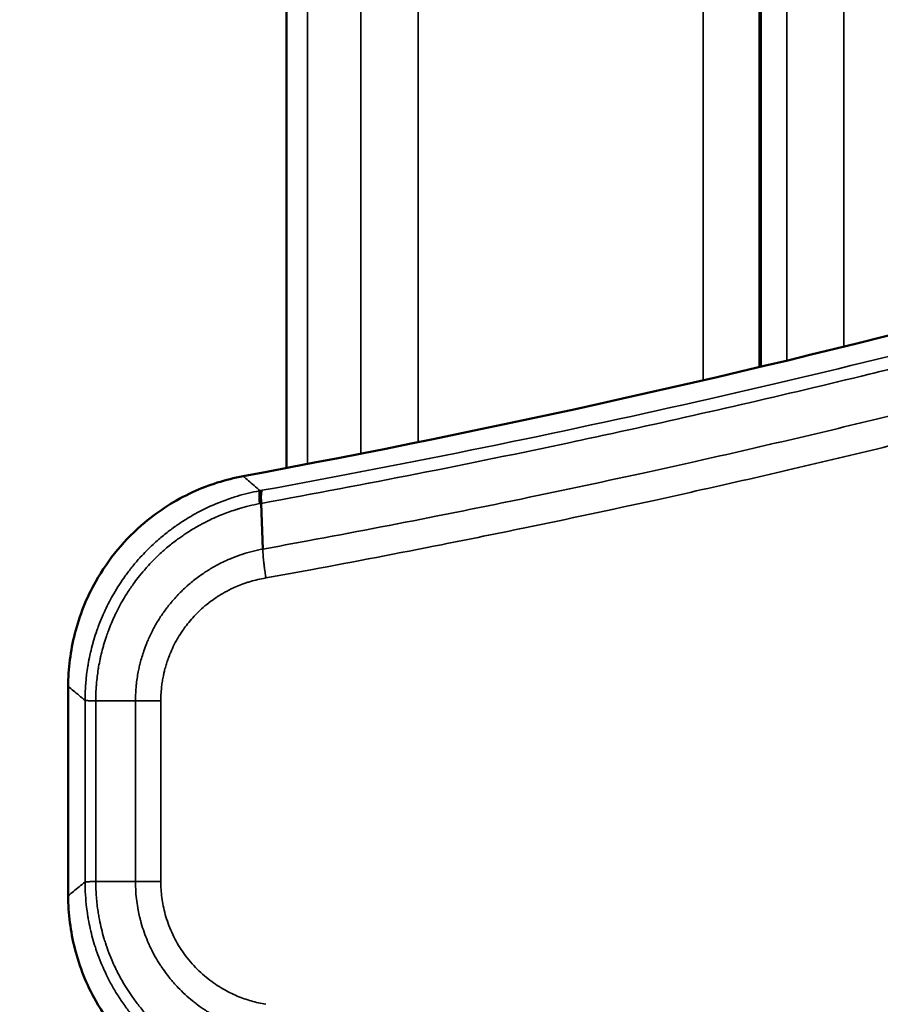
# Model space of a CAD drawing. Header units: millimetres. Extents: x 38 to 2514, y 38 to 1622.
# Tile 50 of 256: x 619 to 631, y 790 to 804. Entities that reach past the tile are written whole.
import ezdxf

# ---------------------------------------------------------------- set-up
doc = ezdxf.new("R2010")
doc.units = ezdxf.units.MM
doc.header["$LTSCALE"] = 7.692308
for name, color, linetype, lineweight in [('Dimension (ISO)', 7, 'Continuous', 25), ('Visible (ISO)', 7, 'Continuous', 50), ('Visible Narrow (ISO)', 7, 'Continuous', 35)]:
    doc.layers.add(name, color=color, linetype=linetype, lineweight=lineweight)
doc.styles.add('Note Text (ANSI)', font='tahoma.ttf')
doc.dimstyles.new('Default (ISO)', dxfattribs={"dimscale": 7.692308, "dimtxt": 1, "dimasz": 2.5, "dimexe": 3.175, "dimexo": 0, "dimgap": 0.762, "dimtad": 1, "dimrnd": 1e-08, "dimzin": 0, "dimdsep": 46, "dimtxsty": 'Note Text (ANSI)', "dimcen": 0.09, "dimdle": 10, "dimclrd": 1, "dimclre": 1, "dimclrt": 1, "dimazin": 0, "dimtfac": 3.5052, "dimtmove": 0, "dimatfit": 3, "dimfxl": 1, "dimtolj": 1, "dimtzin": 0, "dimlwd": -1, "dimlwe": -1, "dimarcsym": 0})

# ---------------------------------------------------------------- blocks, each defined once
blk = doc.blocks.new('*D5')
at = {"layer": 'Defpoints', "color": 0, "transparency": 16777216}
for p in [(472.673, 999.193), (652.449, 999.193), (598.949, 661.593)]:
    blk.add_point(p, dxfattribs=at)
at = {"layer": 'Dimension (ISO)', "color": 1, "transparency": 16777216}
for p, q in [((652.449, 999.193), (448.25, 999.193)), ((472.673, 680.823), (472.673, 979.962)), ((598.949, 661.593), (448.25, 661.593))]:
    blk.add_line(p, q, dxfattribs=at)
for points in [[(469.468, 979.962), (475.878, 979.962), (472.673, 999.193)], [(469.468, 680.823), (475.878, 680.823), (472.673, 661.593)]]:
    blk.add_solid(points, dxfattribs=at)
at = {"layer": 'Dimension (ISO)', "color": 1, "transparency": 16777216, "insert": (456.748, 776.937), "char_height": 7.69231, "attachment_point": 1, "rotation": 90, "style": 'Note Text (ANSI)'}
blk.add_mtext('\\A1;337.60 mm [13.291 in]', dxfattribs=at)
blk = doc.blocks.new('*D7')
at = {"layer": 'Defpoints', "color": 0, "transparency": 16777216}
for p in [(621.797, 971.893), (529.057, 661.593), (598.949, 661.593)]:
    blk.add_point(p, dxfattribs=at)
at = {"layer": 'Dimension (ISO)', "color": 1, "transparency": 16777216}
for p, q in [((621.797, 971.893), (504.634, 971.893)), ((529.057, 952.662), (529.057, 680.823)), ((598.949, 661.593), (504.634, 661.593))]:
    blk.add_line(p, q, dxfattribs=at)
for points in [[(525.852, 952.662), (532.262, 952.662), (529.057, 971.893)], [(525.852, 680.823), (532.262, 680.823), (529.057, 661.593)]]:
    blk.add_solid(points, dxfattribs=at)
at = {"layer": 'Dimension (ISO)', "color": 1, "transparency": 16777216, "insert": (513.132, 763.287), "char_height": 7.69231, "attachment_point": 1, "rotation": 90, "style": 'Note Text (ANSI)'}
blk.add_mtext('\\A1;310.30 mm [12.217 in]', dxfattribs=at)

msp = doc.modelspace()

# ---------------------------------------------------------------- linework, layer by layer
at = {"layer": 'Visible (ISO)'}
for p, q in [((629.6807, 913.1443), (629.6807, 798.6424)), ((623.0303, 912.9571), (623.0303, 797.2231)), ((622.6758, 796.7279), (622.6986, 796.0867)), ((619.9704, 791.2244), (619.9704, 794.161))]:
    msp.add_line(p, q, dxfattribs=at)
msp.add_arc((595.051, 944.6118), 150.0209, 280.512202, 288.811273, dxfattribs=at)
for points, knots in [([(619.9704, 794.161), (619.9705, 794.4105), (620.0017, 794.659), (620.1285, 795.1569), (620.2273, 795.4033), (620.4456, 795.7906), (620.5481, 795.9392), (620.7786, 796.2164), (620.9061, 796.3443), (621.247, 796.6296), (621.4712, 796.7717), (621.9376, 796.9873), (622.1763, 797.0633), (622.4216, 797.1088)], [0.000001, 0.000001, 0.000001, 0.000001, 0.07485014, 0.07485014, 0.15412675, 0.15412675, 0.20817444, 0.20817444, 0.26222314, 0.26222314, 0.34150081, 0.34150081, 0.41634888, 0.41634888, 0.41634888, 0.41634888]), ([(622.6758, 796.7279), (622.6751, 796.7501), (622.6741, 796.7706), (622.6732, 796.8007), (622.673, 796.8114), (622.6732, 796.8332), (622.6736, 796.844), (622.675, 796.8632), (622.6761, 796.8717), (622.6777, 796.8808), (622.678, 796.8825), (622.6809, 796.8963), (622.6843, 796.9045), (622.6894, 796.9097), (622.6904, 796.9105), (622.6915, 796.911)], [0, 0, 0, 0, 0.20631838, 0.20631838, 0.33333333, 0.33333333, 0.48171145, 0.48171145, 0.63002587, 0.63002587, 0.66666667, 0.66666667, 0.935646, 0.935646, 1, 1, 1, 1]), ([(622.4216, 788.2766), (622.1763, 788.3221), (621.9376, 788.3981), (621.4712, 788.6137), (621.247, 788.7558), (620.9061, 789.0411), (620.7786, 789.169), (620.5482, 789.4462), (620.4457, 789.5949), (620.2273, 789.9821), (620.1285, 790.2285), (620.0017, 790.7264), (619.9705, 790.9749), (619.9704, 791.2244)], [0.000001, 0.000001, 0.000001, 0.000001, 0.0748495, 0.0748495, 0.15412621, 0.15412621, 0.20817444, 0.20817444, 0.26222261, 0.26222261, 0.34150018, 0.34150018, 0.41634889, 0.41634889, 0.41634889, 0.41634889])]:
    msp.add_open_spline(points, degree=3, knots=knots, dxfattribs=at)
at = {"layer": 'Visible Narrow (ISO)'}
for p, q in [((628.8732, 798.4532), (628.8732, 916.2927)), ((624.8752, 913.5969), (624.8752, 797.5853)), ((623.3267, 911.2927), (623.3265, 797.2796)), ((624.0744, 911.2927), (624.0742, 797.4251)), ((630.0472, 911.2927), (630.047, 798.7298)), ((630.8449, 911.2927), (630.8447, 798.9235)), ((629.6572, 798.6369), (629.6572, 811.1927)), ((620.2063, 791.4204), (620.2063, 793.965)), ((620.3564, 793.9583), (620.9134, 793.959)), ((620.3564, 791.4261), (620.3564, 793.9583)), ((620.9134, 793.959), (620.9134, 791.4269)), ((621.2694, 793.9597), (621.2694, 791.4258)), ((620.3564, 791.4261), (620.9134, 791.4268))]:
    msp.add_line(p, q, dxfattribs=at)
for centre, major_axis, ratio, start_param, end_param in [((622.7717, 796.3161), (-0.1081, 0.5902), 0.1025095, 0.0350916, 0.7905813), ((621.3629, 791.4258), (-0.6, 0.0019), 0.0004954, 0.7240408, 1.4142579)]:
    msp.add_ellipse(centre, major_axis=major_axis, ratio=ratio, start_param=start_param, end_param=end_param, dxfattribs=at)
for points, knots in [([(622.6915, 796.911), (624.8043, 797.295), (626.8314, 797.7113), (628.7825, 798.1524), (630.7337, 798.5934), (632.6087, 799.0596), (634.3749, 799.5326), (636.1412, 800.0056), (637.7987, 800.4851), (639.3193, 800.9501), (640.84, 801.415), (642.2238, 801.8649), (643.4835, 802.2916)], [0, 0, 0, 0, 0.25, 0.25, 0.25, 0.5, 0.5, 0.5, 0.75, 0.75, 0.75, 1, 1, 1, 1]), ([(622.6758, 796.7279), (623.4134, 796.8617), (624.141, 796.9996), (625.5874, 797.2848), (626.306, 797.4322), (627.2114, 797.6249), (627.4068, 797.6669), (628.2104, 797.8413), (628.8125, 797.9761), (630.0139, 798.2527), (630.6129, 798.3947), (631.5456, 798.6219), (631.8854, 798.7059), (632.904, 798.9617), (633.5726, 799.1348), (634.9089, 799.4905), (635.5753, 799.6731), (636.3047, 799.8783), (636.3845, 799.9008), (637.0879, 800.1), (637.6956, 800.2765), (638.9188, 800.64), (639.5317, 800.8267), (640.1667, 801.0244), (640.2104, 801.0381), (640.7431, 801.2045), (641.2171, 801.3554), (642.1423, 801.6548), (642.5932, 801.8033), (643.1997, 802.006), (643.3677, 802.0625), (643.5336, 802.1186)], [0, 0, 0, 0, 0.08715052, 0.08715052, 0.17555604, 0.17555604, 0.2, 0.2, 0.27645612, 0.27645612, 0.35457877, 0.35457877, 0.4, 0.4, 0.49207236, 0.49207236, 0.5881525, 0.5881525, 0.6, 0.6, 0.69292484, 0.69292484, 0.7925989, 0.7925989, 0.8, 0.8, 0.882926, 0.882926, 0.96711635, 0.96711635, 1, 1, 1, 1]), ([(643.715, 801.5017), (643.0818, 801.2881), (642.4535, 801.081), (641.8312, 800.8803), (641.2, 800.6768), (640.5749, 800.4799), (639.957, 800.2896), (639.4001, 800.118), (638.849, 799.9519), (638.3045, 799.791), (637.9753, 799.6937), (637.6484, 799.5984), (637.3236, 799.5049), (636.8897, 799.38), (636.4593, 799.2583), (636.0315, 799.1393), (635.6012, 799.0197), (635.1735, 798.9028), (634.7471, 798.7884), (634.3189, 798.6735), (633.892, 798.561), (633.4655, 798.4506), (633.3801, 798.4285), (633.2948, 798.4065), (633.2094, 798.3845), (632.7898, 798.2767), (632.3702, 798.1708), (631.9497, 798.0666), (631.7404, 798.0148), (631.5309, 797.9634), (631.3209, 797.9124), (630.9012, 797.8103), (630.4799, 797.7099), (630.0559, 797.6108), (629.6358, 797.5126), (629.2129, 797.4157), (628.7863, 797.3199), (628.5647, 797.2702), (628.3421, 797.2208), (628.1183, 797.1717), (627.5271, 797.0419), (626.9279, 796.9141), (626.3214, 796.7887), (625.9335, 796.7086), (625.5426, 796.6294), (625.149, 796.5513), (624.5484, 796.4322), (623.9415, 796.3157), (623.3293, 796.2022), (623.1197, 796.1633), (622.9094, 796.1248), (622.6986, 796.0867)], [0.00000123, 0.00000123, 0.00000123, 0.00000123, 0.08536493, 0.08536493, 0.08536493, 0.17195532, 0.17195532, 0.17195532, 0.25, 0.25, 0.25, 0.29719251, 0.29719251, 0.29719251, 0.36021978, 0.36021978, 0.36021978, 0.42359433, 0.42359433, 0.42359433, 0.48725796, 0.48725796, 0.48725796, 0.5, 0.5, 0.5, 0.56264979, 0.56264979, 0.56264979, 0.59382524, 0.59382524, 0.59382524, 0.65615063, 0.65615063, 0.65615063, 0.71791419, 0.71791419, 0.71791419, 0.75, 0.75, 0.75, 0.83474361, 0.83474361, 0.83474361, 0.88895364, 0.88895364, 0.88895364, 0.97167633, 0.97167633, 0.97167633, 1, 1, 1, 1]), ([(643.84, 801.1096), (643.2097, 800.8974), (642.5842, 800.6915), (641.9646, 800.4919), (641.3357, 800.2894), (640.7129, 800.0935), (640.0972, 799.904), (639.528, 799.7288), (638.9649, 799.5593), (638.4087, 799.3952), (638.0784, 799.2978), (637.7506, 799.2023), (637.4248, 799.1086), (636.9901, 798.9837), (636.5589, 798.8619), (636.1302, 798.7429), (635.699, 798.6232), (635.2704, 798.5063), (634.8433, 798.3918), (634.4142, 798.2768), (633.9865, 798.1642), (633.5591, 798.0537), (633.471, 798.0309), (633.3828, 798.0082), (633.2947, 797.9856), (632.8742, 797.8777), (632.4539, 797.7718), (632.0326, 797.6676), (631.822, 797.6155), (631.6112, 797.5638), (631.4, 797.5126), (630.9795, 797.4105), (630.5574, 797.31), (630.1326, 797.2108), (629.7118, 797.1125), (629.2882, 797.0156), (628.8608, 796.9198), (628.6364, 796.8695), (628.411, 796.8195), (628.1844, 796.7698), (627.5882, 796.6391), (626.9838, 796.5104), (626.3721, 796.3841), (625.9861, 796.3044), (625.5971, 796.2257), (625.2054, 796.1481), (624.6003, 796.0282), (623.9887, 795.9109), (623.3717, 795.7966), (623.1627, 795.7579), (622.9531, 795.7195), (622.7428, 795.6815)], [0.00000004, 0.00000004, 0.00000004, 0.00000004, 0.08465358, 0.08465358, 0.08465358, 0.17057263, 0.17057263, 0.17057263, 0.25, 0.25, 0.25, 0.29715534, 0.29715534, 0.29715534, 0.36007137, 0.36007137, 0.36007137, 0.42333727, 0.42333727, 0.42333727, 0.48688902, 0.48688902, 0.48688902, 0.5, 0.5, 0.5, 0.56253466, 0.56253466, 0.56253466, 0.59378438, 0.59378438, 0.59378438, 0.65599425, 0.65599425, 0.65599425, 0.71763298, 0.71763298, 0.71763298, 0.75, 0.75, 0.75, 0.83513049, 0.83513049, 0.83513049, 0.8888586, 0.8888586, 0.8888586, 0.97187698, 0.97187698, 0.97187698, 1, 1, 1, 1]), ([(622.4216, 797.1088), (622.4464, 797.0878), (622.4718, 797.0663), (622.4977, 797.0443), (622.5236, 797.0224), (622.5499, 797), (622.5772, 796.9769), (622.6045, 796.9538), (622.6326, 796.93), (622.6615, 796.9055)], [0, 0, 0, 0, 0.3333333, 0.3333333, 0.3333333, 0.6666667, 0.6666667, 0.6666667, 1, 1, 1, 1]), ([(620.2063, 793.965), (620.2063, 793.9994), (620.2069, 794.0356), (620.2095, 794.1057), (620.2112, 794.139), (620.2141, 794.1803), (620.2146, 794.1869), (620.218, 794.2312), (620.2218, 794.2707), (620.2272, 794.3168), (620.2278, 794.3215), (620.233, 794.3647), (620.2387, 794.4049), (620.247, 794.4555), (620.2485, 794.4644), (620.2568, 794.5128), (620.2648, 794.5538), (620.2768, 794.6094), (620.2797, 794.6226), (620.2922, 794.6764), (620.3028, 794.7184), (620.3197, 794.7794), (620.3248, 794.7972), (620.3424, 794.8565), (620.356, 794.8991), (620.3792, 794.9658), (620.3875, 794.989), (620.4128, 795.0564), (620.431, 795.1017), (620.4624, 795.1743), (620.4743, 795.201), (620.5058, 795.2683), (620.526, 795.3093), (620.5669, 795.3872), (620.587, 795.4238), (620.6329, 795.503), (620.659, 795.5457), (620.7131, 795.6291), (620.7408, 795.6698), (620.7998, 795.7515), (620.8309, 795.7925), (620.8961, 795.8737), (620.9301, 795.914), (620.9709, 795.9596), (620.976, 795.9652), (621.0092, 796.0019), (621.0384, 796.0327), (621.0983, 796.0934), (621.129, 796.1232), (621.1853, 796.1754), (621.2106, 796.1981), (621.2811, 796.2593), (621.3268, 796.2967), (621.4193, 796.3678), (621.466, 796.4016), (621.5596, 796.4654), (621.6066, 796.4954), (621.7002, 796.5518), (621.7467, 796.5781), (621.8305, 796.6227), (621.868, 796.6416), (621.9434, 796.6778), (621.9813, 796.695), (622.0346, 796.7178), (622.0499, 796.7242), (622.098, 796.744), (622.1309, 796.7568), (622.1972, 796.7812), (622.2307, 796.7929), (622.2913, 796.8129), (622.3182, 796.8213), (622.395, 796.8443), (622.4462, 796.8581), (622.5488, 796.8829), (622.5999, 796.894), (622.6553, 796.9043), (622.6584, 796.9049), (622.6615, 796.9055)], [0, 0, 0, 0, 0.05882353, 0.05882353, 0.1083999, 0.1083999, 0.11764706, 0.11764706, 0.17051816, 0.17051816, 0.17647059, 0.17647059, 0.22509839, 0.22509839, 0.23529412, 0.23529412, 0.28037129, 0.28037129, 0.29411765, 0.29411765, 0.3360367, 0.3360367, 0.35294118, 0.35294118, 0.39164766, 0.39164766, 0.41176471, 0.41176471, 0.44932797, 0.44932797, 0.47058824, 0.47058824, 0.50223175, 0.50223175, 0.52941176, 0.52941176, 0.55998247, 0.55998247, 0.58823529, 0.58823529, 0.61605434, 0.61605434, 0.64322374, 0.64322374, 0.64705882, 0.64705882, 0.66816265, 0.66816265, 0.68917545, 0.68917545, 0.70588235, 0.70588235, 0.73529412, 0.73529412, 0.76470588, 0.76470588, 0.79411765, 0.79411765, 0.82352941, 0.82352941, 0.84768232, 0.84768232, 0.87241511, 0.87241511, 0.88235294, 0.88235294, 0.90367255, 0.90367255, 0.92478947, 0.92478947, 0.94117647, 0.94117647, 0.97058824, 0.97058824, 0.99835553, 0.99835553, 1, 1, 1, 1]), ([(620.3564, 793.9583), (620.3564, 793.9786), (620.3566, 793.9998), (620.3571, 794.0218), (620.3574, 794.0321), (620.3577, 794.0426), (620.358, 794.0533), (620.359, 794.0814), (620.3604, 794.1106), (620.3624, 794.1411), (620.3627, 794.1468), (620.3631, 794.1526), (620.3636, 794.1585), (620.3639, 794.1634), (620.3643, 794.1684), (620.3647, 794.1734), (620.3671, 794.2057), (620.3703, 794.2393), (620.3742, 794.2743), (620.3751, 794.2821), (620.376, 794.2899), (620.377, 794.2978), (620.381, 794.3311), (620.3858, 794.3657), (620.3916, 794.4017), (620.3933, 794.4128), (620.3952, 794.4241), (620.3972, 794.4355), (620.403, 794.4697), (620.4098, 794.5051), (620.4176, 794.5417), (620.4207, 794.5568), (620.4241, 794.572), (620.4277, 794.5875), (620.4357, 794.6224), (620.4446, 794.6583), (620.4547, 794.6954), (620.46, 794.715), (620.4657, 794.735), (620.4717, 794.7552), (620.4821, 794.7904), (620.4935, 794.8266), (620.5062, 794.8638), (620.5146, 794.8886), (620.5236, 794.9139), (620.5332, 794.9397), (620.5463, 794.9748), (620.5605, 795.0108), (620.576, 795.0476), (620.5889, 795.0783), (620.6027, 795.1096), (620.6175, 795.1415), (620.6335, 795.1759), (620.6506, 795.2109), (620.6691, 795.2467), (620.6882, 795.2837), (620.7087, 795.3215), (620.7309, 795.36), (620.7499, 795.393), (620.7701, 795.4266), (620.7917, 795.4606), (620.8194, 795.5044), (620.8494, 795.5491), (620.8817, 795.5943), (620.9038, 795.6251), (620.927, 795.6562), (620.9514, 795.6874), (620.9787, 795.7224), (621.0075, 795.7576), (621.0377, 795.7926), (621.051, 795.8079), (621.0644, 795.8232), (621.0782, 795.8385), (621.1021, 795.865), (621.1267, 795.8914), (621.1521, 795.9175), (621.1814, 795.9476), (621.2116, 795.9773), (621.2425, 796.0063), (621.2667, 796.0291), (621.2914, 796.0514), (621.3163, 796.0732), (621.3391, 796.0932), (621.3622, 796.1127), (621.3854, 796.1317), (621.4304, 796.1687), (621.476, 796.2037), (621.5219, 796.2369), (621.5397, 796.2497), (621.5574, 796.2622), (621.5752, 796.2744), (621.5943, 796.2876), (621.6133, 796.3003), (621.6324, 796.3128), (621.6869, 796.3483), (621.7413, 796.3811), (621.7952, 796.4113), (621.8092, 796.4192), (621.8232, 796.4269), (621.8371, 796.4344), (621.8512, 796.4419), (621.8653, 796.4494), (621.8793, 796.4566), (621.9151, 796.4751), (621.9506, 796.4925), (621.9859, 796.5089), (622.0213, 796.5254), (622.0566, 796.5409), (622.0921, 796.5556), (622.1015, 796.5595), (622.1109, 796.5634), (622.1203, 796.5672), (622.1833, 796.5926), (622.2471, 796.6158), (622.3141, 796.6372), (622.3276, 796.6416), (622.3413, 796.6459), (622.3552, 796.6501), (622.3603, 796.6516), (622.3654, 796.6532), (622.3705, 796.6547), (622.4586, 796.6809), (622.5533, 796.7045), (622.6527, 796.7233)], [0.00000001, 0.00000001, 0.00000001, 0.00000001, 0.03784537, 0.03784537, 0.03784537, 0.05555556, 0.05555556, 0.05555556, 0.10228898, 0.10228898, 0.10228898, 0.11111111, 0.11111111, 0.11111111, 0.11859777, 0.11859777, 0.11859777, 0.16666667, 0.16666667, 0.16666667, 0.1773503, 0.1773503, 0.1773503, 0.22222222, 0.22222222, 0.22222222, 0.23611895, 0.23611895, 0.23611895, 0.27777778, 0.27777778, 0.27777778, 0.29487816, 0.29487816, 0.29487816, 0.33333333, 0.33333333, 0.33333333, 0.3536382, 0.3536382, 0.3536382, 0.38888889, 0.38888889, 0.38888889, 0.41238872, 0.41238872, 0.41238872, 0.44444444, 0.44444444, 0.44444444, 0.47116729, 0.47116729, 0.47116729, 0.5, 0.5, 0.5, 0.52989503, 0.52989503, 0.52989503, 0.55555556, 0.55555556, 0.55555556, 0.58859113, 0.58859113, 0.58859113, 0.61111111, 0.61111111, 0.61111111, 0.63636584, 0.63636584, 0.63636584, 0.64741988, 0.64741988, 0.64741988, 0.66666667, 0.66666667, 0.66666667, 0.68890833, 0.68890833, 0.68890833, 0.70631048, 0.70631048, 0.70631048, 0.72222222, 0.72222222, 0.72222222, 0.75308365, 0.75308365, 0.75308365, 0.7650007, 0.7650007, 0.7650007, 0.77777778, 0.77777778, 0.77777778, 0.81426998, 0.81426998, 0.81426998, 0.82374247, 0.82374247, 0.82374247, 0.83333333, 0.83333333, 0.83333333, 0.85786149, 0.85786149, 0.85786149, 0.88238964, 0.88238964, 0.88238964, 0.88888889, 0.88888889, 0.88888889, 0.93240285, 0.93240285, 0.93240285, 0.94120561, 0.94120561, 0.94120561, 0.94444444, 0.94444444, 0.94444444, 1, 1, 1, 1]), ([(622.6527, 796.7233), (622.6565, 796.7241), (622.6604, 796.7248), (622.6681, 796.7263), (622.672, 796.7272), (622.6758, 796.7279)], [0.00002589, 0.00002589, 0.00002589, 0.00002589, 0.5, 0.5, 1, 1, 1, 1]), ([(622.6986, 796.0867), (622.5996, 796.0686), (622.501, 796.0435), (622.4031, 796.0109), (622.3613, 795.997), (622.3197, 795.9817), (622.2784, 795.9652), (622.257, 795.9566), (622.2358, 795.9477), (622.2146, 795.9384), (622.1809, 795.9237), (622.1475, 795.908), (622.1147, 795.8916), (622.0681, 795.8684), (622.0226, 795.8436), (621.9783, 795.8175), (621.9341, 795.7913), (621.8911, 795.7639), (621.8497, 795.7353), (621.8257, 795.7188), (621.8022, 795.7019), (621.7793, 795.6847), (621.7336, 795.6505), (621.6901, 795.6151), (621.6488, 795.5788), (621.6391, 795.5704), (621.6296, 795.5618), (621.6202, 795.5533), (621.5769, 795.514), (621.5362, 795.4737), (621.498, 795.433), (621.4744, 795.4079), (621.4518, 795.3826), (621.4301, 795.3572), (621.4251, 795.3513), (621.4201, 795.3454), (621.4152, 795.3396), (621.3811, 795.2988), (621.3493, 795.2577), (621.3197, 795.2166), (621.3052, 795.1964), (621.2912, 795.1762), (621.2777, 795.1561), (621.2478, 795.1114), (621.2203, 795.0668), (621.1951, 795.0224), (621.1824, 795.0001), (621.1702, 794.9778), (621.1586, 794.9556), (621.1527, 794.9443), (621.1469, 794.933), (621.1413, 794.9218), (621.1166, 794.8723), (621.0944, 794.8234), (621.0747, 794.7753), (621.0726, 794.7702), (621.0705, 794.765), (621.0685, 794.7599), (621.055, 794.7264), (621.0427, 794.6933), (621.0314, 794.6605), (621.0211, 794.6308), (621.0117, 794.6014), (621.003, 794.5721), (620.9945, 794.5436), (620.9866, 794.5152), (620.9794, 794.4866), (620.9766, 794.4755), (620.9739, 794.4645), (620.9712, 794.4534), (620.9659, 794.431), (620.9609, 794.4084), (620.9563, 794.3855), (620.9503, 794.3558), (620.9448, 794.3256), (620.9398, 794.2946), (620.9351, 794.2646), (620.9308, 794.2339), (620.9272, 794.2022), (620.9266, 794.1966), (620.9259, 794.1909), (620.9253, 794.1852), (620.9203, 794.138), (620.9167, 794.0887), (620.9148, 794.0374), (620.9139, 794.0117), (620.9134, 793.9856), (620.9134, 793.959)], [0.00000001, 0.00000001, 0.00000001, 0.00000001, 0.08333333, 0.08333333, 0.08333333, 0.11885787, 0.11885787, 0.11885787, 0.1372709, 0.1372709, 0.1372709, 0.16666667, 0.16666667, 0.16666667, 0.20833333, 0.20833333, 0.20833333, 0.25, 0.25, 0.25, 0.27413882, 0.27413882, 0.27413882, 0.32214111, 0.32214111, 0.32214111, 0.33333333, 0.33333333, 0.33333333, 0.38486022, 0.38486022, 0.38486022, 0.41666667, 0.41666667, 0.41666667, 0.42398846, 0.42398846, 0.42398846, 0.47498224, 0.47498224, 0.47498224, 0.5, 0.5, 0.5, 0.55540243, 0.55540243, 0.55540243, 0.58333333, 0.58333333, 0.58333333, 0.59752167, 0.59752167, 0.59752167, 0.66000752, 0.66000752, 0.66000752, 0.66666667, 0.66666667, 0.66666667, 0.71045095, 0.71045095, 0.71045095, 0.75, 0.75, 0.75, 0.78848587, 0.78848587, 0.78848587, 0.80336413, 0.80336413, 0.80336413, 0.83333333, 0.83333333, 0.83333333, 0.87227487, 0.87227487, 0.87227487, 0.90995594, 0.90995594, 0.90995594, 0.91666667, 0.91666667, 0.91666667, 0.97220164, 0.97220164, 0.97220164, 1, 1, 1, 1]), ([(622.6986, 796.0867), (622.6997, 796.0657), (622.7007, 796.0431), (622.7032, 796.0024), (622.7044, 795.9848), (622.7083, 795.94), (622.7113, 795.9122), (622.7169, 795.8657), (622.7192, 795.8474), (622.7254, 795.8005), (622.7294, 795.7716), (622.7365, 795.7222), (622.7396, 795.7019), (622.7428, 795.6815)], [0, 0, 0, 0, 0.19427409, 0.19427409, 0.33333333, 0.33333333, 0.53781731, 0.53781731, 0.66666667, 0.66666667, 0.86354233, 0.86354233, 1, 1, 1, 1]), ([(622.7428, 795.6815), (622.7316, 795.6797), (622.7205, 795.6778), (622.7094, 795.6758), (622.6736, 795.6693), (622.638, 795.6616), (622.6024, 795.6528), (622.5693, 795.6445), (622.5362, 795.6353), (622.503, 795.6249), (622.4854, 795.6194), (622.4678, 795.6136), (622.4502, 795.6075), (622.4174, 795.5962), (622.3847, 795.5837), (622.3523, 795.5704), (622.323, 795.5582), (622.2939, 795.5453), (622.2653, 795.5317), (622.2424, 795.5208), (622.2198, 795.5094), (622.1975, 795.4976), (622.1587, 795.477), (622.121, 795.4552), (622.0846, 795.4323), (622.0716, 795.4241), (622.0588, 795.4158), (622.0461, 795.4074), (622.0203, 795.3902), (621.9952, 795.3725), (621.9708, 795.3543), (621.9327, 795.326), (621.8964, 795.2966), (621.862, 795.2665), (621.8334, 795.2414), (621.806, 795.2158), (621.78, 795.1899), (621.7511, 795.1611), (621.7237, 795.1318), (621.698, 795.1024), (621.6728, 795.0736), (621.6491, 795.0446), (621.6268, 795.0155), (621.6072, 794.99), (621.5887, 794.9644), (621.5712, 794.9388), (621.5484, 794.9055), (621.5273, 794.8721), (621.5078, 794.8389), (621.4953, 794.8176), (621.4834, 794.7965), (621.4722, 794.7754), (621.4524, 794.7381), (621.4344, 794.7011), (621.4182, 794.6646), (621.4109, 794.6482), (621.4039, 794.6318), (621.3973, 794.6156), (621.3856, 794.5869), (621.3749, 794.5585), (621.3652, 794.5304), (621.3613, 794.5193), (621.3576, 794.5083), (621.354, 794.4973), (621.3502, 794.4854), (621.3465, 794.4735), (621.3429, 794.4617), (621.3355, 794.4372), (621.3287, 794.4128), (621.3225, 794.3883), (621.3178, 794.3701), (621.3135, 794.3518), (621.3094, 794.3334), (621.3076, 794.3252), (621.3059, 794.3171), (621.3042, 794.3089), (621.2991, 794.284), (621.2945, 794.2587), (621.2904, 794.2328), (621.2865, 794.2087), (621.2832, 794.184), (621.2803, 794.1586), (621.2798, 794.1541), (621.2793, 794.1495), (621.2788, 794.145), (621.2753, 794.112), (621.2726, 794.0777), (621.2711, 794.0423), (621.2699, 794.0154), (621.2693, 793.9879), (621.2694, 793.9597)], [0, 0, 0, 0, 0.0115942, 0.0115942, 0.0115942, 0.0487733, 0.0487733, 0.0487733, 0.0833333, 0.0833333, 0.0833333, 0.1016207, 0.1016207, 0.1016207, 0.1357615, 0.1357615, 0.1357615, 0.1666667, 0.1666667, 0.1666667, 0.191472, 0.191472, 0.191472, 0.2346172, 0.2346172, 0.2346172, 0.25, 0.25, 0.25, 0.2813867, 0.2813867, 0.2813867, 0.3303993, 0.3303993, 0.3303993, 0.3712354, 0.3712354, 0.3712354, 0.4166667, 0.4166667, 0.4166667, 0.4610651, 0.4610651, 0.4610651, 0.5, 0.5, 0.5, 0.5508331, 0.5508331, 0.5508331, 0.5833333, 0.5833333, 0.5833333, 0.6407701, 0.6407701, 0.6407701, 0.6666667, 0.6666667, 0.6666667, 0.7124751, 0.7124751, 0.7124751, 0.7304877, 0.7304877, 0.7304877, 0.75, 0.75, 0.75, 0.7903256, 0.7903256, 0.7903256, 0.8201897, 0.8201897, 0.8201897, 0.8333333, 0.8333333, 0.8333333, 0.8731446, 0.8731446, 0.8731446, 0.910129, 0.910129, 0.910129, 0.9166667, 0.9166667, 0.9166667, 0.9640847, 0.9640847, 0.9640847, 1, 1, 1, 1]), ([(619.9704, 794.161), (619.9949, 794.1407), (620.0199, 794.1199), (620.0454, 794.0987), (620.0708, 794.0775), (620.0968, 794.056), (620.1235, 794.0337), (620.1503, 794.0115), (620.1779, 793.9886), (620.2063, 793.965)], [0, 0, 0, 0, 0.3333333, 0.3333333, 0.3333333, 0.6666667, 0.6666667, 0.6666667, 1, 1, 1, 1]), ([(620.2063, 793.965), (620.2073, 793.9644), (620.2108, 793.9639), (620.2194, 793.963), (620.2228, 793.9628), (620.2347, 793.9619), (620.2447, 793.9613), (620.2632, 793.9605), (620.2702, 793.9603), (620.2921, 793.9596), (620.3084, 793.9593), (620.336, 793.9588), (620.346, 793.9586), (620.3564, 793.9583)], [0, 0, 0, 0, 0.22371653, 0.22371653, 0.33333333, 0.33333333, 0.5516559, 0.5516559, 0.66666667, 0.66666667, 0.88561581, 0.88561581, 1, 1, 1, 1]), ([(621.2694, 793.9597), (621.2396, 793.9597), (621.2102, 793.9596), (621.1663, 793.9596), (621.1514, 793.9596), (621.1088, 793.9595), (621.0818, 793.9595), (621.0422, 793.9595), (621.0289, 793.9594), (620.9913, 793.9593), (620.9681, 793.9592), (620.9349, 793.9591), (620.924, 793.959), (620.9134, 793.959)], [0, 0, 0, 0, 0.2185187, 0.2185187, 0.3333333, 0.3333333, 0.5514611, 0.5514611, 0.6666667, 0.6666667, 0.8850668, 0.8850668, 1, 1, 1, 1]), ([(619.9704, 791.2244), (619.9949, 791.2448), (620.0199, 791.2656), (620.0454, 791.2867), (620.0708, 791.3079), (620.0968, 791.3294), (620.1235, 791.3517), (620.1503, 791.3739), (620.1779, 791.3969), (620.2063, 791.4204)], [0, 0, 0, 0, 0.3333333, 0.3333333, 0.3333333, 0.6666667, 0.6666667, 0.6666667, 1, 1, 1, 1]), ([(620.2063, 791.4204), (620.2073, 791.4208), (620.2108, 791.4212), (620.2166, 791.4216), (620.2195, 791.4218), (620.2229, 791.422), (620.2268, 791.4221), (620.2388, 791.4227), (620.2559, 791.4231), (620.2777, 791.4239), (620.292, 791.4243), (620.3082, 791.4249), (620.3263, 791.4254), (620.3359, 791.4257), (620.3459, 791.4259), (620.3564, 791.4261)], [0, 0, 0, 0, 0.2242586, 0.2242586, 0.2242586, 0.3333333, 0.3333333, 0.3333333, 0.6666667, 0.6666667, 0.6666667, 0.8847543, 0.8847543, 0.8847543, 1, 1, 1, 1]), ([(622.6615, 788.4799), (622.613, 788.4889), (622.5634, 788.4992), (622.4789, 788.5192), (622.4444, 788.528), (622.3691, 788.5487), (622.3283, 788.5608), (622.2469, 788.5869), (622.2063, 788.6009), (622.1585, 788.6185), (622.1519, 788.6209), (622.0935, 788.6429), (622.0406, 788.6645), (621.9462, 788.7063), (621.9049, 788.7257), (621.8109, 788.7726), (621.7578, 788.801), (621.6595, 788.8576), (621.6144, 788.8851), (621.518, 788.9477), (621.4666, 788.9832), (621.3671, 789.057), (621.319, 789.0949), (621.2219, 789.1766), (621.1731, 789.2204), (621.0768, 789.3129), (621.0293, 789.3615), (620.9467, 789.4524), (620.9111, 789.4938), (620.8419, 789.5788), (620.8083, 789.6224), (620.7574, 789.6926), (620.7393, 789.7183), (620.6894, 789.7918), (620.6585, 789.8403), (620.5995, 789.939), (620.5714, 789.9893), (620.5322, 790.0644), (620.5199, 790.0889), (620.4851, 790.1603), (620.4636, 790.2075), (620.4232, 790.3028), (620.4042, 790.351), (620.374, 790.4339), (620.3622, 790.4684), (620.3372, 790.5456), (620.3244, 790.5886), (620.3005, 790.6756), (620.2895, 790.7196), (620.2694, 790.8088), (620.2603, 790.8539), (620.2504, 790.9099), (620.2487, 790.9198), (620.2376, 790.9864), (620.2295, 791.0447), (620.2169, 791.1634), (620.2122, 791.2236), (620.2074, 791.3296), (620.2063, 791.3747), (620.2063, 791.4204)], [0, 0, 0, 0, 0.05415317, 0.05415317, 0.09090909, 0.09090909, 0.13374335, 0.13374335, 0.17521894, 0.17521894, 0.18181818, 0.18181818, 0.23353372, 0.23353372, 0.27272727, 0.27272727, 0.32217904, 0.32217904, 0.36363636, 0.36363636, 0.41046863, 0.41046863, 0.45454545, 0.45454545, 0.5, 0.5, 0.54545455, 0.54545455, 0.58099789, 0.58099789, 0.61630472, 0.61630472, 0.63636364, 0.63636364, 0.6729212, 0.6729212, 0.70962198, 0.70962198, 0.72727273, 0.72727273, 0.76089568, 0.76089568, 0.79461919, 0.79461919, 0.81818182, 0.81818182, 0.84689302, 0.84689302, 0.87530374, 0.87530374, 0.90316752, 0.90316752, 0.90909091, 0.90909091, 0.94286388, 0.94286388, 0.97602685, 0.97602685, 1, 1, 1, 1]), ([(622.6527, 788.6621), (622.6022, 788.6717), (622.5507, 788.6829), (622.4776, 788.701), (622.4567, 788.7064), (622.4289, 788.714), (622.4222, 788.7158), (622.378, 788.7282), (622.3403, 788.7396), (622.2717, 788.762), (622.2409, 788.7726), (622.1958, 788.789), (622.1817, 788.7943), (622.1119, 788.821), (622.055, 788.8448), (621.9884, 788.8754), (621.9796, 788.8794), (621.9486, 788.8941), (621.9263, 788.905), (621.8517, 788.9426), (621.799, 788.9712), (621.7375, 789.0073), (621.7293, 789.0122), (621.6904, 789.0355), (621.6597, 789.0548), (621.5745, 789.1106), (621.5199, 789.149), (621.427, 789.2197), (621.3885, 789.2506), (621.304, 789.3221), (621.2582, 789.3636), (621.1682, 789.4506), (621.1241, 789.4961), (621.0448, 789.5839), (621.0092, 789.6256), (620.9413, 789.7103), (620.9088, 789.7531), (620.8638, 789.8163), (620.8504, 789.8356), (620.8122, 789.8923), (620.788, 789.93), (620.7285, 790.0278), (620.6946, 790.0887), (620.6545, 790.1674), (620.646, 790.1843), (620.6233, 790.2313), (620.6093, 790.2614), (620.5761, 790.3365), (620.5575, 790.3817), (620.5227, 790.4731), (620.5065, 790.5193), (620.4844, 790.5879), (620.4777, 790.6096), (620.4586, 790.6743), (620.4469, 790.7178), (620.4256, 790.8055), (620.4159, 790.8496), (620.4027, 790.9182), (620.3985, 790.9418), (620.3924, 790.9781), (620.3904, 790.9906), (620.3785, 791.0692), (620.3705, 791.1376), (620.3598, 791.2746), (620.3568, 791.343), (620.3564, 791.4174), (620.3564, 791.4218), (620.3564, 791.4261)], [0.00000003, 0.00000003, 0.00000003, 0.00000003, 0.05955425, 0.05955425, 0.08333333, 0.08333333, 0.09091639, 0.09091639, 0.13313342, 0.13313342, 0.16666667, 0.16666667, 0.18176451, 0.18176451, 0.24101054, 0.24101054, 0.25, 0.25, 0.27263891, 0.27263891, 0.3252029, 0.3252029, 0.33333333, 0.33333333, 0.36348832, 0.36348832, 0.41666667, 0.41666667, 0.45437938, 0.45437938, 0.5, 0.5, 0.54520194, 0.54520194, 0.58333333, 0.58333333, 0.62015988, 0.62015988, 0.63623452, 0.63623452, 0.66666667, 0.66666667, 0.71416649, 0.71416649, 0.72715971, 0.72715971, 0.75, 0.75, 0.78389497, 0.78389497, 0.81778994, 0.81778994, 0.83333333, 0.83333333, 0.86375076, 0.86375076, 0.89341544, 0.89341544, 0.90871175, 0.90871175, 0.91666667, 0.91666667, 0.958302, 0.958302, 0.99757152, 0.99757152, 1, 1, 1, 1]), ([(620.9134, 791.4269), (620.9134, 791.3793), (620.915, 791.3307), (620.9183, 791.2814), (620.9212, 791.2382), (620.9255, 791.1944), (620.9312, 791.1503), (620.9367, 791.1083), (620.9435, 791.066), (620.9517, 791.0232), (620.9574, 790.9932), (620.9639, 790.963), (620.9711, 790.9325), (620.9732, 790.9238), (620.9753, 790.9151), (620.9775, 790.9063), (620.9813, 790.891), (620.9853, 790.8756), (620.9896, 790.8602), (620.9914, 790.8535), (620.9933, 790.8468), (620.9952, 790.8401), (621.0069, 790.7987), (621.0202, 790.7568), (621.035, 790.7146), (621.0496, 790.673), (621.0657, 790.6311), (621.0834, 790.5893), (621.0881, 790.5782), (621.0929, 790.5671), (621.0978, 790.556), (621.1023, 790.5458), (621.1069, 790.5356), (621.1116, 790.5254), (621.121, 790.5051), (621.1307, 790.4847), (621.1409, 790.4645), (621.1565, 790.4332), (621.1731, 790.402), (621.1905, 790.3712), (621.2121, 790.3327), (621.2351, 790.2947), (621.2593, 790.2573), (621.2677, 790.2444), (621.2762, 790.2316), (621.2848, 790.2188), (621.3103, 790.1812), (621.3371, 790.1443), (621.365, 790.1083), (621.3811, 790.0875), (621.3977, 790.0669), (621.4145, 790.0467), (621.4269, 790.0319), (621.4394, 790.0173), (621.4521, 790.0029), (621.4579, 789.9963), (621.4637, 789.9898), (621.4696, 789.9832), (621.4825, 789.969), (621.4954, 789.955), (621.5086, 789.9413), (621.5412, 789.907), (621.5747, 789.874), (621.6088, 789.8426), (621.6428, 789.8112), (621.6774, 789.7813), (621.7122, 789.753), (621.7291, 789.7393), (621.746, 789.726), (621.763, 789.713), (621.7681, 789.7091), (621.7733, 789.7052), (621.7785, 789.7013), (621.8168, 789.6725), (621.8553, 789.6457), (621.8936, 789.6207), (621.9172, 789.6052), (621.9408, 789.5905), (621.9642, 789.5764), (621.9839, 789.5646), (622.0035, 789.5532), (622.023, 789.5423), (622.061, 789.521), (622.0987, 789.5014), (622.136, 789.4833), (622.1603, 789.4715), (622.1844, 789.4603), (622.2083, 789.4498), (622.23, 789.4402), (622.2515, 789.4311), (622.273, 789.4224), (622.302, 789.4107), (622.3309, 789.3997), (622.36, 789.3893), (622.3887, 789.3791), (622.4175, 789.3695), (622.4469, 789.3605), (622.4713, 789.3529), (622.4961, 789.3457), (622.5211, 789.3389), (622.561, 789.3281), (622.6015, 789.3184), (622.6425, 789.3098), (622.6611, 789.3059), (622.6798, 789.3022), (622.6986, 789.2988)], [0, 0, 0, 0, 0.05329868, 0.05329868, 0.05329868, 0.1, 0.1, 0.1, 0.14446144, 0.14446144, 0.14446144, 0.17559934, 0.17559934, 0.17559934, 0.1844817, 0.1844817, 0.1844817, 0.2, 0.2, 0.2, 0.20670894, 0.20670894, 0.20670894, 0.24812712, 0.24812712, 0.24812712, 0.28910406, 0.28910406, 0.28910406, 0.3, 0.3, 0.3, 0.31003944, 0.31003944, 0.31003944, 0.33013726, 0.33013726, 0.33013726, 0.36125299, 0.36125299, 0.36125299, 0.4, 0.4, 0.4, 0.41337417, 0.41337417, 0.41337417, 0.45276085, 0.45276085, 0.45276085, 0.47560593, 0.47560593, 0.47560593, 0.49232634, 0.49232634, 0.49232634, 0.5, 0.5, 0.5, 0.51672508, 0.51672508, 0.51672508, 0.55836254, 0.55836254, 0.55836254, 0.6, 0.6, 0.6, 0.62016052, 0.62016052, 0.62016052, 0.62628556, 0.62628556, 0.62628556, 0.67186424, 0.67186424, 0.67186424, 0.7, 0.7, 0.7, 0.72366843, 0.72366843, 0.72366843, 0.76991521, 0.76991521, 0.76991521, 0.8, 0.8, 0.8, 0.8272161, 0.8272161, 0.8272161, 0.86387771, 0.86387771, 0.86387771, 0.9, 0.9, 0.9, 0.93011719, 0.93011719, 0.93011719, 0.97813915, 0.97813915, 0.97813915, 1, 1, 1, 1]), ([(621.2694, 791.4258), (621.2691, 791.3524), (621.2736, 791.2769), (621.2836, 791.1998), (621.2936, 791.1227), (621.3091, 791.0439), (621.3317, 790.9623), (621.3543, 790.8808), (621.3841, 790.7966), (621.4214, 790.7135), (621.4587, 790.6305), (621.5036, 790.5486), (621.5555, 790.4701), (621.6074, 790.3915), (621.6664, 790.3163), (621.7299, 790.2475), (621.7935, 790.1787), (621.8616, 790.1164), (621.9308, 790.0617), (621.9999, 790.0071), (622.0701, 789.9603), (622.1388, 789.9204), (622.2075, 789.8806), (622.2747, 789.8478), (622.3402, 789.8201), (622.4057, 789.7924), (622.4696, 789.7698), (622.5362, 789.7505), (622.6028, 789.7313), (622.6721, 789.7154), (622.7428, 789.7039)], [0, 0, 0, 0, 0.1, 0.1, 0.1, 0.2, 0.2, 0.2, 0.3, 0.3, 0.3, 0.4, 0.4, 0.4, 0.5, 0.5, 0.5, 0.6, 0.6, 0.6, 0.7, 0.7, 0.7, 0.8, 0.8, 0.8, 0.9, 0.9, 0.9, 1, 1, 1, 1])]:
    msp.add_open_spline(points, degree=3, knots=knots, dxfattribs=at)
msp.add_open_spline([(622.6615, 796.9055), (622.6665, 796.9064), (622.6764, 796.9082), (622.6864, 796.9101), (622.6915, 796.911)], degree=3, dxfattribs=at)

# ---------------------------------------------------------------- dimensions: what is measured, and where the dimension line sits
at = {"layer": 'Dimension (ISO)', "color": 1, "true_color": 0xff0000}
for base, p1, p2, angle, text, picture, middle in [((472.6727, 999.1927), (598.9495, 661.5927), (652.4495, 999.1927), 90, '<> mm [13.291 in]', '*D5', (472.6727, 830.3927)), ((529.0571, 661.5927), (621.7973, 971.8927), (598.9495, 661.5927), 270, '<> mm [12.217 in]', '*D7', (529.0571, 816.7427))]:
    dim = msp.add_linear_dim(base=base, p1=p1, p2=p2, angle=angle, text=text, dimstyle='Default (ISO)', override={"dimgap": 0.762, "dimdec": 2, "dimpost": '', "dimtol": 0, "dimlim": 0, "dimtp": 0, "dimtm": 0, "dimtdec": 2, "dimtofl": 0, "dimatfit": 1}, dxfattribs=at)
    dim.commit()
    dim.dimension.update_dxf_attribs({"geometry": picture, "text_midpoint": middle, "dimtype": 160})

doc.saveas('drawing.dxf')
